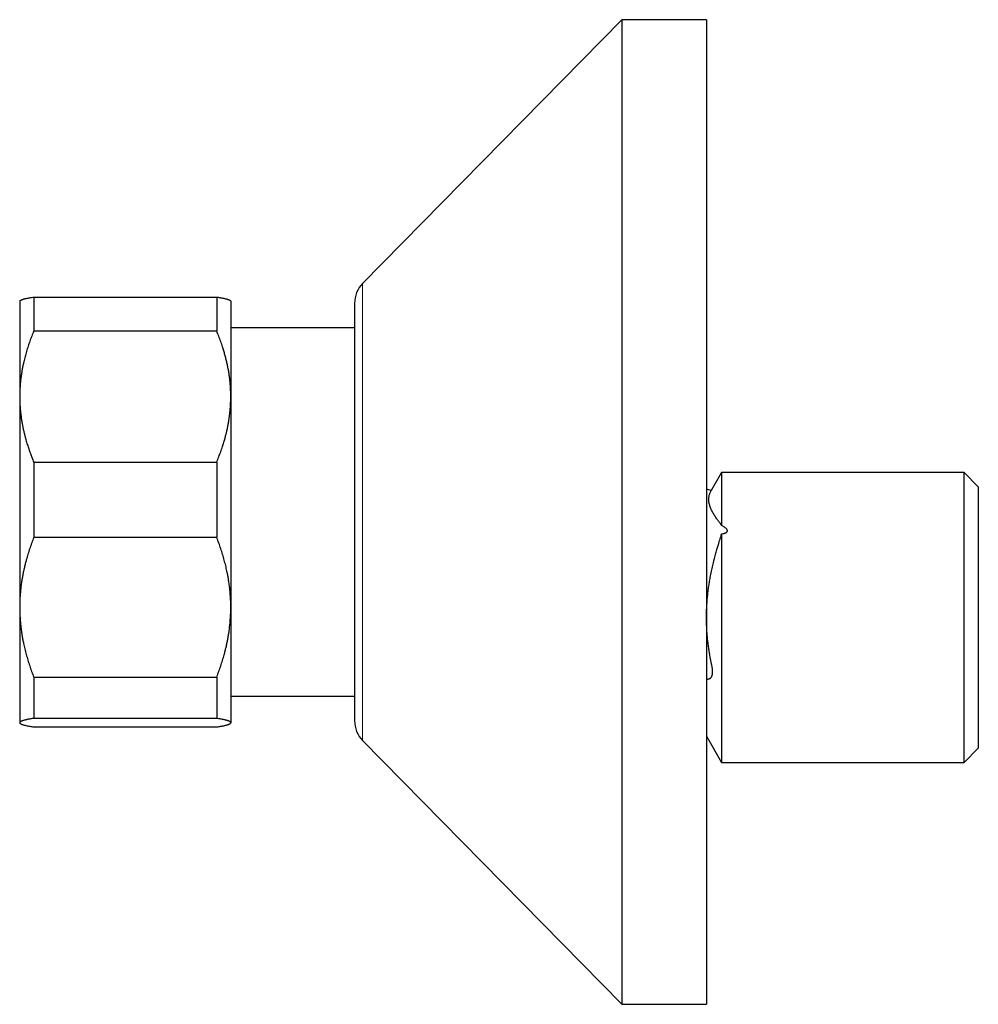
# Model space of a CAD drawing. Header units: millimetres. Extents: x 8 to 854, y 12 to 457.
# Tile 7 of 74: x 179 to 247, y 371 to 441. Entities that reach past the tile are written whole.
import ezdxf

# ---------------------------------------------------------------- set-up
doc = ezdxf.new("R2010")
doc.units = ezdxf.units.MM

msp = doc.modelspace()

# ---------------------------------------------------------------- linework, layer by layer
at = {"color": 7, "linetype": 'Continuous', "lineweight": 30}
for p, q in [((221.702, 441.457), (203.276, 422.709)), ((227.702, 441.457), (221.702, 441.457)), ((221.702, 441.457), (221.702, 371.457)), ((227.702, 441.457), (227.702, 371.457)), ((178.929, 421.48), (178.906, 421.457)), ((178.906, 421.457), (178.906, 414.661)), ((179.906, 421.741), (179.906, 419.322)), ((179.906, 421.741), (192.906, 421.741)), ((192.906, 421.741), (192.906, 419.322)), ((193.906, 421.457), (193.883, 421.48)), ((193.906, 421.457), (193.906, 414.661)), ((202.702, 421.307), (202.702, 391.607)), ((192.906, 419.322), (179.906, 419.322)), ((202.702, 419.557), (193.906, 419.557)), ((178.906, 414.661), (178.906, 399.684)), ((193.906, 414.661), (193.906, 399.684)), ((179.906, 410), (179.906, 404.652)), ((179.906, 410), (192.906, 410)), ((192.906, 410), (192.906, 404.652)), ((228.779, 409.257), (228.049, 407.992)), ((246.027, 409.257), (228.779, 409.257)), ((228.779, 409.257), (228.779, 405.497)), ((247.027, 408.257), (246.027, 409.257)), ((246.027, 388.657), (246.027, 409.257)), ((247.027, 408.257), (247.027, 389.657)), ((228.042, 407.98), (227.702, 408.071)), ((192.906, 404.652), (179.906, 404.652)), ((228.779, 404.898), (228.779, 388.657)), ((178.906, 399.684), (178.906, 391.48)), ((193.906, 399.684), (193.906, 391.48)), ((179.906, 394.716), (192.906, 394.716)), ((179.906, 394.716), (179.906, 391.786)), ((192.906, 394.716), (192.906, 391.786)), ((193.906, 393.357), (202.702, 393.357)), ((178.906, 391.48), (178.906, 391.457)), ((178.906, 391.457), (178.929, 391.434)), ((192.906, 391.786), (179.906, 391.786)), ((193.883, 391.434), (193.906, 391.457)), ((193.906, 391.48), (193.906, 391.457)), ((179.906, 391.173), (192.906, 391.173)), ((203.276, 390.205), (221.702, 371.457)), ((227.702, 390.523), (228.779, 388.657)), ((246.027, 388.657), (247.027, 389.657)), ((228.779, 388.657), (246.027, 388.657)), ((221.702, 371.457), (227.702, 371.457))]:
    msp.add_line(p, q, dxfattribs=at)
at = {"color": 252, "linetype": 'Continuous', "lineweight": 0}
msp.add_line((203.276, 422.709), (203.276, 390.205), dxfattribs=at)
at = {"color": 7, "linetype": 'Continuous', "lineweight": 30}
for centre, start, end in [((204.702, 421.307), 135.49578, 180), ((204.702, 391.607), 180, 224.50422)]:
    msp.add_arc(centre, 2, start, end, dxfattribs=at)
for points, knots in [([(178.929, 421.48), (178.93, 421.48), (178.934, 421.485), (178.946, 421.495), (178.968, 421.51), (178.999, 421.527), (179.035, 421.543), (179.076, 421.559), (179.124, 421.576), (179.177, 421.592), (179.236, 421.609), (179.302, 421.625), (179.384, 421.645), (179.487, 421.667), (179.615, 421.692), (179.754, 421.716), (179.855, 421.733), (179.906, 421.741)], [0, 0, 0, 0, 0.006265, 0.051914, 0.113668, 0.175427, 0.237181, 0.299138, 0.3611, 0.423058, 0.486724, 0.550395, 0.614062, 0.709823, 0.805586, 0.902767, 1, 1, 1, 1]), ([(192.906, 421.741), (192.944, 421.735), (193.02, 421.723), (193.128, 421.704), (193.229, 421.685), (193.325, 421.667), (193.413, 421.648), (193.495, 421.629), (193.571, 421.61), (193.639, 421.591), (193.7, 421.572), (193.754, 421.553), (193.8, 421.533), (193.838, 421.514), (193.866, 421.496), (193.878, 421.485), (193.882, 421.48)], [0, 0, 0, 0, 0.072599, 0.145197, 0.217885, 0.290571, 0.362896, 0.43522, 0.507659, 0.580097, 0.653115, 0.726132, 0.799294, 0.872454, 0.946882, 1, 1, 1, 1]), ([(179.906, 419.322), (179.857, 419.203), (179.76, 418.964), (179.626, 418.603), (179.501, 418.239), (179.387, 417.872), (179.283, 417.502), (179.201, 417.171), (179.138, 416.882), (179.089, 416.634), (179.042, 416.364), (178.999, 416.072), (178.962, 415.757), (178.934, 415.442), (178.915, 415.127), (178.907, 414.866), (178.906, 414.711), (178.906, 414.661)], [0, 0, 0, 0, 0.079536, 0.159092, 0.238645, 0.318176, 0.398177, 0.478177, 0.530956, 0.583739, 0.636518, 0.70291, 0.769333, 0.835765, 0.902185, 0.968576, 1, 1, 1, 1]), ([(193.906, 414.661), (193.906, 414.711), (193.905, 414.855), (193.898, 415.094), (193.883, 415.376), (193.86, 415.659), (193.83, 415.941), (193.792, 416.224), (193.746, 416.506), (193.694, 416.788), (193.634, 417.071), (193.566, 417.355), (193.491, 417.639), (193.41, 417.922), (193.312, 418.236), (193.195, 418.58), (193.057, 418.953), (192.956, 419.199), (192.906, 419.322)], [0, 0, 0, 0, 0.031424, 0.090882, 0.150354, 0.209826, 0.269284, 0.329203, 0.389136, 0.44907, 0.50899, 0.570184, 0.63139, 0.692597, 0.753793, 0.835857, 0.917933, 1, 1, 1, 1]), ([(178.906, 414.661), (178.907, 414.557), (178.909, 414.35), (178.923, 414.038), (178.946, 413.727), (178.978, 413.417), (179.017, 413.124), (179.061, 412.848), (179.108, 412.589), (179.161, 412.332), (179.219, 412.078), (179.283, 411.827), (179.358, 411.553), (179.446, 411.257), (179.549, 410.94), (179.661, 410.625), (179.779, 410.311), (179.864, 410.104), (179.906, 410)], [0, 0, 0, 0, 0.065449, 0.130926, 0.196415, 0.261894, 0.327345, 0.382403, 0.437466, 0.492525, 0.54654, 0.60056, 0.654576, 0.723644, 0.792733, 0.861832, 0.930927, 1, 1, 1, 1]), ([(192.906, 410), (192.956, 410.123), (193.056, 410.369), (193.194, 410.741), (193.313, 411.089), (193.413, 411.412), (193.498, 411.708), (193.572, 411.992), (193.636, 412.262), (193.69, 412.517), (193.737, 412.765), (193.777, 413.003), (193.809, 413.224), (193.836, 413.436), (193.862, 413.685), (193.886, 413.979), (193.903, 414.32), (193.905, 414.547), (193.906, 414.661)], [0, 0, 0, 0, 0.081921, 0.163884, 0.245766, 0.309887, 0.374015, 0.438136, 0.492751, 0.547371, 0.601986, 0.650634, 0.699282, 0.742117, 0.784953, 0.856631, 0.928322, 1, 1, 1, 1]), ([(228.779, 405.497), (228.773, 405.513), (228.761, 405.547), (228.738, 405.588), (228.712, 405.623), (228.667, 405.675), (228.608, 405.752), (228.532, 405.85), (228.457, 405.951), (228.383, 406.056), (228.308, 406.167), (228.236, 406.283), (228.166, 406.403), (228.103, 406.522), (228.046, 406.641), (227.996, 406.76), (227.954, 406.879), (227.921, 406.996), (227.896, 407.11), (227.881, 407.221), (227.875, 407.327), (227.876, 407.429), (227.885, 407.525), (227.901, 407.616), (227.923, 407.703), (227.952, 407.79), (227.983, 407.864), (228.007, 407.914), (228.021, 407.941), (228.03, 407.959), (228.038, 407.972), (228.041, 407.978), (228.042, 407.98)], [0, 0, 0, 0, 0.0117, 0.023496, 0.035366, 0.047258, 0.082165, 0.117078, 0.155272, 0.193473, 0.233504, 0.278781, 0.324072, 0.370013, 0.41597, 0.463064, 0.51018, 0.557885, 0.605615, 0.651932, 0.698274, 0.74183, 0.785406, 0.825716, 0.866042, 0.907401, 0.948778, 0.970902, 0.981967, 0.993029, 0.997822, 1, 1, 1, 1]), ([(228.779, 404.898), (228.815, 404.904), (228.869, 404.913), (228.939, 404.929), (228.992, 404.944), (229.045, 404.962), (229.091, 404.984), (229.129, 405.007), (229.156, 405.029), (229.175, 405.052), (229.188, 405.075), (229.196, 405.099), (229.198, 405.124), (229.195, 405.152), (229.183, 405.184), (229.162, 405.221), (229.125, 405.264), (229.077, 405.31), (229.016, 405.356), (228.951, 405.4), (228.873, 405.447), (228.814, 405.478), (228.779, 405.497)], [0, 0, 0, 0, 0.091126, 0.136986, 0.182995, 0.232151, 0.281872, 0.316443, 0.351719, 0.376976, 0.402892, 0.428184, 0.454332, 0.483588, 0.513685, 0.561143, 0.609792, 0.679558, 0.750071, 0.821876, 0.893883, 1, 1, 1, 1]), ([(179.906, 404.652), (179.856, 404.521), (179.756, 404.258), (179.618, 403.861), (179.49, 403.46), (179.386, 403.102), (179.303, 402.786), (179.237, 402.513), (179.176, 402.24), (179.122, 401.967), (179.073, 401.695), (179.027, 401.398), (178.985, 401.075), (178.95, 400.728), (178.925, 400.381), (178.909, 400.032), (178.907, 399.8), (178.906, 399.684)], [0, 0, 0, 0, 0.082024, 0.1640705, 0.2461131, 0.3281316, 0.3831566, 0.4381857, 0.4932102, 0.5476233, 0.6020413, 0.656454, 0.7251417, 0.7938633, 0.862595, 0.9313143, 1, 1, 1, 1]), ([(193.906, 399.684), (193.906, 399.742), (193.905, 399.906), (193.897, 400.178), (193.88, 400.499), (193.854, 400.819), (193.819, 401.139), (193.779, 401.441), (193.734, 401.725), (193.686, 401.991), (193.624, 402.299), (193.545, 402.647), (193.443, 403.043), (193.328, 403.443), (193.198, 403.849), (193.059, 404.252), (192.957, 404.519), (192.906, 404.652)], [0, 0, 0, 0, 0.034083, 0.097391, 0.160726, 0.22407, 0.287406, 0.350716, 0.403936, 0.457161, 0.510382, 0.588811, 0.66724, 0.750415, 0.833615, 0.916819, 1, 1, 1, 1]), ([(227.702, 394.53), (227.722, 394.537), (227.763, 394.553), (227.829, 394.574), (227.889, 394.595), (227.942, 394.618), (227.979, 394.638), (228.007, 394.659), (228.027, 394.678), (228.046, 394.699), (228.063, 394.722), (228.078, 394.747), (228.09, 394.773), (228.102, 394.801), (228.113, 394.835), (228.123, 394.876), (228.132, 394.924), (228.138, 394.974), (228.143, 395.027), (228.145, 395.091), (228.145, 395.166), (228.139, 395.253), (228.131, 395.336), (228.119, 395.412), (228.107, 395.483), (228.092, 395.553), (228.065, 395.678), (228.029, 395.858), (227.979, 396.116), (227.929, 396.4), (227.878, 396.722), (227.832, 397.06), (227.791, 397.415), (227.758, 397.772), (227.733, 398.134), (227.717, 398.499), (227.711, 398.869), (227.713, 399.24), (227.725, 399.612), (227.746, 399.984), (227.777, 400.354), (227.816, 400.722), (227.863, 401.087), (227.918, 401.449), (227.985, 401.834), (228.064, 402.236), (228.157, 402.656), (228.253, 403.053), (228.351, 403.431), (228.444, 403.763), (228.534, 404.068), (228.609, 404.312), (228.665, 404.493), (228.702, 404.612), (228.73, 404.704), (228.752, 404.783), (228.769, 404.849), (228.776, 404.882), (228.779, 404.898)], [0, 0, 0, 0, 0.012769, 0.027394, 0.04202, 0.051777, 0.061688, 0.066672, 0.071656, 0.076689, 0.081742, 0.08584, 0.089938, 0.094108, 0.098279, 0.103904, 0.109338, 0.114804, 0.120369, 0.125968, 0.133899, 0.141924, 0.149987, 0.156237, 0.162487, 0.168829, 0.175174, 0.196062, 0.216953, 0.244282, 0.27162, 0.302697, 0.333789, 0.365348, 0.396925, 0.429125, 0.461345, 0.493956, 0.526589, 0.559179, 0.59179, 0.624055, 0.656337, 0.688314, 0.720306, 0.758844, 0.796022, 0.833216, 0.865907, 0.898607, 0.923947, 0.94929, 0.965612, 0.973779, 0.981943, 0.990929, 0.995465, 1, 1, 1, 1]), ([(178.906, 399.684), (178.906, 399.626), (178.907, 399.462), (178.915, 399.19), (178.932, 398.869), (178.959, 398.549), (178.993, 398.229), (179.034, 397.927), (179.079, 397.643), (179.126, 397.377), (179.188, 397.069), (179.267, 396.721), (179.369, 396.325), (179.485, 395.924), (179.614, 395.519), (179.754, 395.115), (179.855, 394.849), (179.906, 394.716)], [0, 0, 0, 0, 0.0340831, 0.0973913, 0.1607257, 0.2240698, 0.2874061, 0.3507159, 0.4039361, 0.4571612, 0.5103819, 0.5888105, 0.6672397, 0.7504148, 0.8336149, 0.9168193, 1, 1, 1, 1]), ([(192.906, 394.716), (192.956, 394.847), (193.057, 395.11), (193.194, 395.507), (193.322, 395.907), (193.426, 396.266), (193.509, 396.582), (193.576, 396.855), (193.636, 397.128), (193.69, 397.4), (193.739, 397.673), (193.785, 397.97), (193.827, 398.292), (193.862, 398.639), (193.887, 398.987), (193.903, 399.336), (193.905, 399.568), (193.906, 399.684)], [0, 0, 0, 0, 0.082024, 0.16407, 0.246113, 0.328132, 0.383157, 0.438186, 0.49321, 0.547623, 0.602041, 0.656454, 0.725142, 0.793863, 0.862595, 0.931314, 1, 1, 1, 1]), ([(179.906, 391.786), (179.866, 391.78), (179.786, 391.767), (179.674, 391.748), (179.568, 391.728), (179.469, 391.709), (179.377, 391.689), (179.292, 391.669), (179.213, 391.648), (179.143, 391.628), (179.083, 391.607), (179.033, 391.588), (178.992, 391.569), (178.959, 391.55), (178.933, 391.531), (178.917, 391.513), (178.908, 391.496), (178.907, 391.485), (178.906, 391.48)], [0, 0, 0, 0, 0.065066, 0.1301369, 0.195202, 0.2604787, 0.3257617, 0.3910374, 0.4582649, 0.5255007, 0.5927271, 0.6536948, 0.7146857, 0.7756832, 0.836672, 0.897638, 0.948819, 1, 1, 1, 1]), ([(178.906, 391.48), (178.906, 391.476), (178.907, 391.466), (178.915, 391.449), (178.932, 391.43), (178.958, 391.41), (178.992, 391.391), (179.034, 391.371), (179.086, 391.351), (179.145, 391.331), (179.213, 391.311), (179.289, 391.292), (179.38, 391.27), (179.488, 391.247), (179.616, 391.222), (179.755, 391.198), (179.856, 391.181), (179.906, 391.173)], [0, 0, 0, 0, 0.034083, 0.096907, 0.159757, 0.222617, 0.285469, 0.348295, 0.412674, 0.477076, 0.541488, 0.605894, 0.670277, 0.752693, 0.835134, 0.917578, 1, 1, 1, 1]), ([(193.906, 391.48), (193.906, 391.483), (193.905, 391.493), (193.897, 391.51), (193.88, 391.53), (193.854, 391.549), (193.82, 391.569), (193.778, 391.589), (193.727, 391.608), (193.668, 391.628), (193.601, 391.648), (193.526, 391.667), (193.436, 391.689), (193.328, 391.712), (193.198, 391.737), (193.059, 391.762), (192.957, 391.778), (192.906, 391.786)], [0, 0, 0, 0, 0.0340831, 0.0969662, 0.159875, 0.2227933, 0.2857039, 0.3485886, 0.4123022, 0.476038, 0.5397832, 0.6035229, 0.6672398, 0.7504148, 0.833615, 0.9168193, 1, 1, 1, 1]), ([(192.906, 391.173), (192.944, 391.179), (193.02, 391.191), (193.128, 391.21), (193.229, 391.229), (193.324, 391.247), (193.413, 391.266), (193.496, 391.285), (193.571, 391.304), (193.639, 391.323), (193.701, 391.342), (193.754, 391.361), (193.8, 391.381), (193.839, 391.401), (193.869, 391.42), (193.89, 391.44), (193.904, 391.46), (193.905, 391.473), (193.906, 391.48)], [0, 0, 0, 0, 0.062023, 0.124047, 0.185986, 0.247936, 0.309885, 0.371822, 0.43395, 0.496092, 0.558232, 0.620358, 0.683395, 0.746448, 0.809501, 0.872537, 0.936269, 1, 1, 1, 1])]:
    msp.add_open_spline(points, degree=3, knots=knots, dxfattribs=at)

doc.saveas('drawing.dxf')
